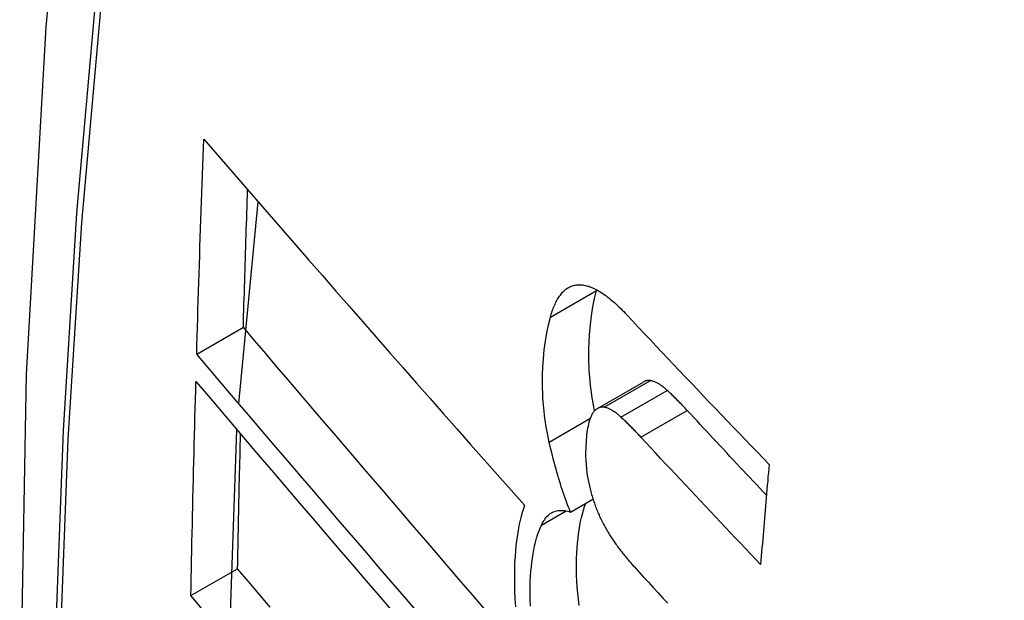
# Model space of a CAD drawing. Header units: inches. Extents: x 481 to 566.6, y 187.4 to 263.9.
# Tile 119 of 132: x 553.7589 to 553.8831, y 214.2216 to 214.2948. Entities that reach past the tile are written whole.
import ezdxf

# ---------------------------------------------------------------- set-up
doc = ezdxf.new("R2010")
doc.units = ezdxf.units.IN
doc.header["$MEASUREMENT"] = 0
doc.layers.add('Visible Edges(ANSI)', color=7, linetype='Continuous', lineweight=25)
doc.layers.add('Visible Tangent Edges(ANSI)', color=7, linetype='Continuous', lineweight=25)

msp = doc.modelspace()

# ---------------------------------------------------------------- linework, layer by layer
at = {"layer": 'Visible Edges(ANSI)'}
for p, q in [((553.78656, 214.2464), (553.78902, 214.27183)), ((553.8317, 214.26068), (553.83172, 214.26075)), ((553.78126, 214.25262), (553.78714, 214.25602)), ((553.8318, 214.24579), (553.83764, 214.24916)), ((553.7854, 214.2164), (553.78634, 214.2431)), ((553.8284, 214.23273), (553.83124, 214.23437)), ((553.78052, 214.22219), (553.78641, 214.22559))]:
    msp.add_line(p, q, dxfattribs=at)
at = {"layer": 'Visible Edges(ANSI)', "flags": 128}
for points in [[(553.81298, 214.53773), (553.80013, 214.49967), (553.78907, 214.46049), (553.77977, 214.42025), (553.77221, 214.37904), (553.76637, 214.3369), (553.76223, 214.2939), (553.75975, 214.2501), (553.75893, 214.20558), (553.75975, 214.16038), (553.76217, 214.11457), (553.76619, 214.06822), (553.77179, 214.02138), (553.77894, 213.97413), (553.78762, 213.92653), (553.79781, 213.87866), (553.80949, 213.83057)], [(553.78126, 214.25262), (553.78129, 214.25375), (553.78132, 214.25488), (553.78136, 214.25601), (553.78139, 214.25714), (553.78142, 214.25827), (553.78146, 214.2594), (553.78149, 214.26053), (553.78153, 214.26166), (553.78156, 214.26279), (553.7816, 214.26392), (553.78164, 214.26505), (553.78167, 214.26618), (553.78171, 214.26731), (553.78175, 214.26844), (553.78179, 214.26957), (553.78182, 214.2707), (553.78186, 214.27184), (553.7819, 214.27297), (553.78194, 214.2741), (553.78198, 214.27523), (553.78202, 214.27637), (553.78206, 214.2775), (553.7821, 214.27863), (553.78214, 214.27976)], [(553.78214, 214.27976), (553.78378, 214.27787), (553.78542, 214.27598), (553.78707, 214.27407), (553.78873, 214.27216), (553.79039, 214.27025), (553.79207, 214.26833), (553.79374, 214.2664), (553.79542, 214.26447), (553.79711, 214.26254), (553.7988, 214.2606), (553.80049, 214.25867), (553.80219, 214.25673), (553.80389, 214.25479), (553.80559, 214.25285), (553.80729, 214.25091), (553.80899, 214.24897), (553.8107, 214.24704), (553.8124, 214.24511), (553.81411, 214.24318), (553.81581, 214.24125), (553.81751, 214.23933), (553.81921, 214.23741), (553.82091, 214.2355), (553.82261, 214.2336)], [(553.78714, 214.25602), (553.78716, 214.25674), (553.78718, 214.25746), (553.7872, 214.25819), (553.78722, 214.25891), (553.78725, 214.25963), (553.78727, 214.26035), (553.78729, 214.26108), (553.78731, 214.2618), (553.78733, 214.26252), (553.78735, 214.26325), (553.78738, 214.26397), (553.7874, 214.26469), (553.78742, 214.26542), (553.78744, 214.26614), (553.78747, 214.26686), (553.78749, 214.26759), (553.78751, 214.26831), (553.78754, 214.26903), (553.78756, 214.26976), (553.78758, 214.27048), (553.78761, 214.2712), (553.78763, 214.27193), (553.78765, 214.27265), (553.78768, 214.27338)], [(553.82586, 214.25731), (553.82591, 214.25751), (553.82597, 214.2577), (553.82603, 214.2579), (553.8261, 214.25808), (553.82616, 214.25827), (553.82623, 214.25844), (553.8263, 214.25862), (553.82638, 214.25879), (553.82645, 214.25895), (553.82653, 214.25911), (553.82661, 214.25927), (553.82669, 214.25942), (553.82677, 214.25956), (553.82686, 214.2597), (553.82694, 214.25984), (553.82703, 214.25997), (553.82712, 214.26009), (553.82722, 214.26021), (553.82732, 214.26033), (553.82741, 214.26044), (553.82751, 214.26054), (553.82762, 214.26064), (553.82772, 214.26073), (553.82783, 214.26082)], [(553.82783, 214.26082), (553.82794, 214.2609), (553.82806, 214.26098), (553.82818, 214.26105), (553.8283, 214.26111), (553.82842, 214.26117), (553.82854, 214.26122), (553.82867, 214.26126), (553.82879, 214.2613), (553.82892, 214.26133), (553.82905, 214.26135), (553.82918, 214.26137), (553.82932, 214.26138), (553.82945, 214.26139), (553.82959, 214.26139), (553.82973, 214.26138), (553.82986, 214.26137), (553.83, 214.26135), (553.83014, 214.26133), (553.83028, 214.2613), (553.83043, 214.26127), (553.83057, 214.26123), (553.83071, 214.26119), (553.83086, 214.26114), (553.831, 214.26109)], [(553.83145, 214.24551), (553.83136, 214.24598), (553.83127, 214.24645), (553.83119, 214.24692), (553.83111, 214.24739), (553.83104, 214.24786), (553.83098, 214.24832), (553.83093, 214.24879), (553.83088, 214.24925), (553.83083, 214.24971), (553.8308, 214.25017), (553.83077, 214.25062), (553.83074, 214.25108), (553.83073, 214.25152), (553.83072, 214.25197), (553.83071, 214.25241), (553.83071, 214.25284), (553.83072, 214.25335), (553.83075, 214.25412), (553.83081, 214.25513), (553.83092, 214.25632), (553.83106, 214.25749), (553.83123, 214.25861), (553.83145, 214.25967), (553.8317, 214.26068)], [(553.831, 214.26109), (553.83118, 214.26101), (553.83136, 214.26093), (553.83155, 214.26084), (553.83173, 214.26075), (553.83192, 214.26064), (553.8321, 214.26053), (553.83229, 214.26042), (553.83248, 214.26029), (553.83266, 214.26016), (553.83285, 214.26003), (553.83304, 214.25988), (553.83323, 214.25974), (553.83342, 214.25958), (553.83361, 214.25942), (553.8338, 214.25926), (553.83399, 214.25909), (553.83417, 214.25892), (553.83436, 214.25875), (553.83455, 214.25857), (553.83474, 214.25838), (553.83492, 214.2582), (553.83511, 214.25801), (553.83529, 214.25782), (553.83548, 214.25762)], [(553.82572, 214.24155), (553.82563, 214.24198), (553.82554, 214.24241), (553.82546, 214.24284), (553.82538, 214.24327), (553.82531, 214.24369), (553.82525, 214.24412), (553.82518, 214.24454), (553.82513, 214.24497), (553.82508, 214.24539), (553.82503, 214.24581), (553.82499, 214.24623), (553.82496, 214.24665), (553.82493, 214.24713), (553.8249, 214.24771), (553.82487, 214.2484), (553.82487, 214.24918), (553.82488, 214.25005), (553.82492, 214.25101), (553.82499, 214.25205), (553.82509, 214.25317), (553.82523, 214.25427), (553.82541, 214.25533), (553.82561, 214.25635), (553.82586, 214.25731)], [(553.83548, 214.25762), (553.83621, 214.25684), (553.83695, 214.25605), (553.83769, 214.25526), (553.83844, 214.25447), (553.83918, 214.25368), (553.83992, 214.2529), (553.84067, 214.25211), (553.84141, 214.25132), (553.84216, 214.25053), (553.84291, 214.24974), (553.84365, 214.24896), (553.8444, 214.24817), (553.84515, 214.24738), (553.8459, 214.2466), (553.84666, 214.24581), (553.84741, 214.24502), (553.84816, 214.24424), (553.84891, 214.24345), (553.84967, 214.24266), (553.85042, 214.24188), (553.85118, 214.24109), (553.85194, 214.24031), (553.85269, 214.23953), (553.85345, 214.23874)], [(553.81752, 214.22059), (553.81605, 214.22229), (553.81459, 214.22398), (553.81312, 214.22568), (553.81166, 214.22738), (553.81019, 214.22909), (553.80873, 214.23079), (553.80727, 214.23249), (553.80581, 214.23419), (553.80435, 214.23589), (553.80289, 214.23759), (553.80144, 214.23928), (553.79999, 214.24098), (553.79854, 214.24267), (553.7971, 214.24435), (553.79566, 214.24604), (553.79423, 214.24771), (553.7928, 214.24939), (553.79137, 214.25105), (553.78996, 214.25272), (553.78854, 214.25437), (553.78714, 214.25602)], [(553.80941, 214.21978), (553.80773, 214.22173), (553.80605, 214.22368), (553.80437, 214.22562), (553.8027, 214.22757), (553.80102, 214.22952), (553.79935, 214.23147), (553.79768, 214.23342), (553.79601, 214.23536), (553.79435, 214.2373), (553.79269, 214.23924), (553.79104, 214.24117), (553.78939, 214.2431), (553.78775, 214.24502), (553.78611, 214.24693), (553.78449, 214.24884), (553.78287, 214.25073), (553.78126, 214.25262)], [(553.78052, 214.22219), (553.78054, 214.22331), (553.78057, 214.22443), (553.78059, 214.22556), (553.78061, 214.22668), (553.78063, 214.2278), (553.78066, 214.22893), (553.78068, 214.23005), (553.78071, 214.23118), (553.78073, 214.2323), (553.78076, 214.23342), (553.78078, 214.23455), (553.78081, 214.23567), (553.78084, 214.2368), (553.78086, 214.23793), (553.78089, 214.23905), (553.78092, 214.24018), (553.78095, 214.2413), (553.78098, 214.24243), (553.78101, 214.24355), (553.78104, 214.24468), (553.78107, 214.24581), (553.7811, 214.24693), (553.78113, 214.24806), (553.78116, 214.24919)], [(553.78116, 214.24919), (553.78277, 214.2473), (553.78438, 214.2454), (553.78601, 214.24349), (553.78764, 214.24158), (553.78928, 214.23966), (553.79093, 214.23773), (553.79258, 214.2358), (553.79423, 214.23386), (553.79589, 214.23192), (553.79756, 214.22997), (553.79923, 214.22802), (553.8009, 214.22608), (553.80257, 214.22412), (553.80425, 214.22217), (553.80592, 214.22022)], [(553.8385, 214.24931), (553.83847, 214.24931), (553.83843, 214.24932), (553.83839, 214.24932), (553.83835, 214.24933), (553.83831, 214.24933), (553.83828, 214.24933), (553.83824, 214.24933), (553.8382, 214.24933), (553.83816, 214.24932), (553.83813, 214.24932), (553.83809, 214.24931), (553.83806, 214.24931), (553.83802, 214.2493), (553.83798, 214.24929), (553.83795, 214.24929), (553.83791, 214.24928), (553.83788, 214.24926), (553.83784, 214.24925), (553.83781, 214.24924), (553.83777, 214.24923), (553.83774, 214.24921), (553.83771, 214.24919), (553.83767, 214.24918), (553.83764, 214.24916)], [(553.84061, 214.24807), (553.84052, 214.24815), (553.84043, 214.24823), (553.84034, 214.24831), (553.84025, 214.24838), (553.84016, 214.24845), (553.84007, 214.24852), (553.83998, 214.24859), (553.8399, 214.24866), (553.83981, 214.24872), (553.83972, 214.24878), (553.83963, 214.24884), (553.83954, 214.24889), (553.83945, 214.24895), (553.83936, 214.24899), (553.83928, 214.24904), (553.83919, 214.24908), (553.8391, 214.24912), (553.83902, 214.24916), (553.83893, 214.24919), (553.83884, 214.24922), (553.83876, 214.24925), (553.83867, 214.24927), (553.83859, 214.24929), (553.8385, 214.24931)], [(553.84312, 214.24555), (553.84301, 214.24566), (553.84291, 214.24577), (553.84281, 214.24588), (553.8427, 214.24599), (553.8426, 214.2461), (553.84249, 214.24621), (553.84239, 214.24632), (553.84228, 214.24643), (553.84218, 214.24653), (553.84207, 214.24664), (553.84197, 214.24675), (553.84186, 214.24685), (553.84176, 214.24696), (553.84165, 214.24706), (553.84155, 214.24717), (553.84144, 214.24727), (553.84134, 214.24737), (553.84123, 214.24748), (553.84113, 214.24758), (553.84102, 214.24768), (553.84092, 214.24778), (553.84082, 214.24787), (553.84071, 214.24797), (553.84061, 214.24807)], [(553.83266, 214.24594), (553.83259, 214.24595), (553.83251, 214.24595), (553.83244, 214.24596), (553.83237, 214.24595), (553.8323, 214.24595), (553.83222, 214.24594), (553.83215, 214.24592), (553.83209, 214.24591), (553.83202, 214.24589), (553.83195, 214.24586), (553.83188, 214.24583), (553.83182, 214.2458), (553.83175, 214.24576), (553.83169, 214.24572), (553.83163, 214.24567), (553.83157, 214.24562), (553.83151, 214.24557), (553.83145, 214.24551), (553.8314, 214.24545), (553.83134, 214.24539), (553.83129, 214.24532), (553.83124, 214.24525), (553.83118, 214.24517), (553.83114, 214.2451)], [(553.83477, 214.2447), (553.83468, 214.24478), (553.83459, 214.24486), (553.8345, 214.24493), (553.83441, 214.24501), (553.83432, 214.24508), (553.83423, 214.24515), (553.83415, 214.24522), (553.83406, 214.24529), (553.83397, 214.24535), (553.83388, 214.24541), (553.83379, 214.24547), (553.8337, 214.24552), (553.83361, 214.24557), (553.83353, 214.24562), (553.83344, 214.24567), (553.83335, 214.24571), (553.83326, 214.24575), (553.83318, 214.24579), (553.83309, 214.24582), (553.833, 214.24585), (553.83292, 214.24588), (553.83283, 214.2459), (553.83275, 214.24592), (553.83266, 214.24594)], [(553.83114, 214.2451), (553.83104, 214.24492), (553.83095, 214.24473), (553.83087, 214.24452), (553.83079, 214.2443), (553.83072, 214.24407), (553.83066, 214.24382), (553.83061, 214.24357), (553.83056, 214.24331), (553.83051, 214.24304), (553.83048, 214.24276), (553.83044, 214.24248), (553.83041, 214.24219), (553.83038, 214.24189), (553.83036, 214.24154), (553.83033, 214.24115), (553.83032, 214.24072), (553.83031, 214.24026), (553.83031, 214.23977), (553.83033, 214.23926), (553.83036, 214.23873), (553.8304, 214.2382), (553.83047, 214.23766), (553.83055, 214.23712), (553.83066, 214.23657)], [(553.83728, 214.24218), (553.83718, 214.24229), (553.83707, 214.2424), (553.83697, 214.24251), (553.83686, 214.24262), (553.83676, 214.24273), (553.83666, 214.24284), (553.83655, 214.24295), (553.83645, 214.24306), (553.83634, 214.24316), (553.83624, 214.24327), (553.83613, 214.24338), (553.83603, 214.24348), (553.83592, 214.24359), (553.83582, 214.24369), (553.83571, 214.2438), (553.83561, 214.2439), (553.8355, 214.244), (553.8354, 214.2441), (553.83529, 214.24421), (553.83519, 214.24431), (553.83508, 214.24441), (553.83498, 214.2445), (553.83487, 214.2446), (553.83477, 214.2447)], [(553.85312, 214.23485), (553.8527, 214.23529), (553.85228, 214.23574), (553.85186, 214.23619), (553.85144, 214.23663), (553.85102, 214.23708), (553.8506, 214.23752), (553.85018, 214.23797), (553.84977, 214.23841), (553.84935, 214.23886), (553.84893, 214.23931), (553.84851, 214.23975), (553.8481, 214.2402), (553.84768, 214.24064), (553.84726, 214.24109), (553.84685, 214.24153), (553.84643, 214.24198), (553.84602, 214.24243), (553.8456, 214.24287), (553.84519, 214.24332), (553.84477, 214.24376), (553.84436, 214.24421), (553.84394, 214.24465), (553.84353, 214.2451), (553.84312, 214.24555)], [(553.78641, 214.22559), (553.78643, 214.2263), (553.78644, 214.227), (553.78646, 214.22771), (553.78647, 214.22842), (553.78648, 214.22913), (553.7865, 214.22983), (553.78651, 214.23054), (553.78653, 214.23125), (553.78654, 214.23196), (553.78656, 214.23266), (553.78657, 214.23337), (553.78659, 214.23408), (553.7866, 214.23479), (553.78662, 214.2355), (553.78663, 214.23621), (553.78665, 214.23691), (553.78667, 214.23762), (553.78668, 214.23833), (553.7867, 214.23904), (553.78672, 214.23975), (553.78673, 214.24046), (553.78675, 214.24117), (553.78677, 214.24187), (553.78678, 214.24258)], [(553.85238, 214.22612), (553.85174, 214.22678), (553.85111, 214.22745), (553.85047, 214.22812), (553.84984, 214.22879), (553.84921, 214.22945), (553.84857, 214.23012), (553.84794, 214.23079), (553.84731, 214.23146), (553.84668, 214.23213), (553.84605, 214.2328), (553.84542, 214.23347), (553.84479, 214.23414), (553.84416, 214.23481), (553.84353, 214.23548), (553.8429, 214.23615), (553.84228, 214.23682), (553.84165, 214.23749), (553.84102, 214.23816), (553.8404, 214.23883), (553.83977, 214.2395), (553.83915, 214.24017), (553.83853, 214.24084), (553.8379, 214.24151), (553.83728, 214.24218)], [(553.8284, 214.23273), (553.82826, 214.23308), (553.82812, 214.23343), (553.82799, 214.23378), (553.82786, 214.23413), (553.82773, 214.23449), (553.8276, 214.23485), (553.82748, 214.23521), (553.82736, 214.23557), (553.82724, 214.23593), (553.82712, 214.2363), (553.82701, 214.23666), (553.8269, 214.23703), (553.82679, 214.2374), (553.82668, 214.23777), (553.82658, 214.23814), (553.82647, 214.23852), (553.82637, 214.23889), (553.82627, 214.23927), (553.82618, 214.23965), (553.82608, 214.24002), (553.82599, 214.2404), (553.8259, 214.24079), (553.82581, 214.24117), (553.82572, 214.24155)], [(553.85345, 214.23874), (553.85341, 214.23822), (553.85336, 214.23769), (553.85331, 214.23716), (553.85327, 214.23664), (553.85322, 214.23611), (553.85318, 214.23559), (553.85313, 214.23506), (553.85309, 214.23453), (553.85304, 214.23401), (553.853, 214.23348), (553.85295, 214.23296), (553.85291, 214.23243), (553.85286, 214.2319), (553.85282, 214.23138), (553.85278, 214.23085), (553.85273, 214.23032), (553.85269, 214.2298), (553.85264, 214.22927), (553.8526, 214.22875), (553.85255, 214.22822), (553.85251, 214.22769), (553.85247, 214.22717), (553.85242, 214.22664), (553.85238, 214.22612)], [(553.83066, 214.23657), (553.8307, 214.23639), (553.83074, 214.23621), (553.83078, 214.23602), (553.83082, 214.23584), (553.83087, 214.23566), (553.83092, 214.23547), (553.83096, 214.23529), (553.83101, 214.23511), (553.83106, 214.23493), (553.83112, 214.23475), (553.83117, 214.23457), (553.83123, 214.23439), (553.83129, 214.23422), (553.83135, 214.23404), (553.83141, 214.23387), (553.83147, 214.23369), (553.83153, 214.23352), (553.83159, 214.23335), (553.83166, 214.23318), (553.83173, 214.23302), (553.83179, 214.23285), (553.83186, 214.23269), (553.83193, 214.23252), (553.832, 214.23236)], [(553.82261, 214.2336), (553.82246, 214.23315), (553.82231, 214.23269), (553.82218, 214.23222), (553.82206, 214.23172), (553.82194, 214.23121), (553.82184, 214.23069), (553.82175, 214.23015), (553.82166, 214.2296), (553.82159, 214.22904), (553.82152, 214.22847), (553.82146, 214.22785), (553.82141, 214.22717), (553.82136, 214.22642), (553.82133, 214.22561), (553.82132, 214.22474), (553.82132, 214.2238), (553.82135, 214.22282), (553.8214, 214.2218), (553.82147, 214.22077)], [(553.8295, 214.22096), (553.8294, 214.22174), (553.82932, 214.22251), (553.82926, 214.22327), (553.82921, 214.22403), (553.82918, 214.22478), (553.82917, 214.22551), (553.82917, 214.22623), (553.82918, 214.22692), (553.82921, 214.22758), (553.82924, 214.22821), (553.82929, 214.22881), (553.82935, 214.22939), (553.82941, 214.22995), (553.82949, 214.23049), (553.82957, 214.23103), (553.82967, 214.23154), (553.82978, 214.23204), (553.8299, 214.23252), (553.83003, 214.23298), (553.83018, 214.23343), (553.83033, 214.23385)], [(553.82473, 214.23108), (553.82483, 214.23129), (553.82494, 214.23149), (553.82506, 214.23168), (553.82518, 214.23185), (553.8253, 214.23201), (553.82543, 214.23216), (553.82557, 214.2323), (553.82571, 214.23242), (553.82585, 214.23253), (553.826, 214.23262), (553.82615, 214.2327), (553.82631, 214.23277), (553.82647, 214.23283), (553.82663, 214.23288), (553.8268, 214.23291), (553.82697, 214.23293), (553.82714, 214.23294), (553.82732, 214.23294), (553.82749, 214.23293), (553.82767, 214.23291), (553.82785, 214.23288), (553.82803, 214.23284), (553.82821, 214.23279), (553.8284, 214.23273)], [(553.832, 214.23236), (553.83208, 214.23219), (553.83216, 214.23202), (553.83224, 214.23186), (553.83232, 214.23169), (553.8324, 214.23153), (553.83248, 214.23137), (553.83256, 214.23121), (553.83264, 214.23106), (553.83272, 214.2309), (553.83281, 214.23075), (553.83289, 214.2306), (553.83298, 214.23045), (553.83306, 214.2303), (553.83315, 214.23016), (553.83324, 214.23001), (553.83332, 214.22987), (553.83341, 214.22973), (553.8335, 214.22959), (553.83359, 214.22946), (553.83368, 214.22932), (553.83377, 214.22919), (553.83386, 214.22906), (553.83395, 214.22893), (553.83404, 214.2288)], [(553.82334, 214.22086), (553.82331, 214.22171), (553.8233, 214.22251), (553.82331, 214.22327), (553.82333, 214.22398), (553.82337, 214.22464), (553.82341, 214.22525), (553.82347, 214.22582), (553.82353, 214.22638), (553.8236, 214.22693), (553.82368, 214.22746), (553.82378, 214.22797), (553.82388, 214.22847), (553.82399, 214.22895), (553.82412, 214.22942), (553.82426, 214.22986), (553.8244, 214.23029), (553.82456, 214.2307), (553.82473, 214.23108)], [(553.83404, 214.2288), (553.83414, 214.22867), (553.83423, 214.22854), (553.83433, 214.2284), (553.83443, 214.22827), (553.83453, 214.22814), (553.83463, 214.22801), (553.83472, 214.22789), (553.83482, 214.22776), (553.83492, 214.22763), (553.83502, 214.22751), (553.83512, 214.22738), (553.83522, 214.22726), (553.83532, 214.22714), (553.83542, 214.22702), (553.83552, 214.2269), (553.83561, 214.22678), (553.83571, 214.22666), (553.83581, 214.22654), (553.83591, 214.22643), (553.83601, 214.22631), (553.83611, 214.2262), (553.83621, 214.22609), (553.83632, 214.22597), (553.83642, 214.22586)], [(553.79051, 214.22073), (553.78914, 214.22236), (553.78777, 214.22398), (553.78641, 214.22559)], [(553.83642, 214.22586), (553.83702, 214.2252), (553.83762, 214.22454), (553.83823, 214.22388), (553.83884, 214.22321), (553.83944, 214.22255), (553.84005, 214.22189), (553.84066, 214.22123)], [(553.78224, 214.22014), (553.78052, 214.22219)]]:
    msp.add_lwpolyline(points, dxfattribs=at)
at = {"layer": 'Visible Edges(ANSI)'}
msp.add_ellipse((554.10607, 213.93506), major_axis=(-0.15994, 0.27703), ratio=0.57735, dxfattribs=at)
at = {"layer": 'Visible Tangent Edges(ANSI)'}
for p, q in [((553.82586, 214.25731), (553.8317, 214.26068)), ((553.82783, 214.26082), (553.82849, 214.2612)), ((553.83266, 214.24594), (553.8385, 214.24931)), ((553.83477, 214.2447), (553.84061, 214.24807)), ((553.83728, 214.24218), (553.84312, 214.24555)), ((553.82572, 214.24155), (553.83086, 214.24452)), ((553.82473, 214.23108), (553.82784, 214.23288))]:
    msp.add_line(p, q, dxfattribs=at)
at = {"layer": 'Visible Tangent Edges(ANSI)', "flags": 128}
for points in [[(553.81211, 214.49399), (553.80434, 214.47154), (553.79722, 214.44844), (553.79075, 214.4247), (553.78494, 214.40035), (553.77981, 214.37542), (553.77535, 214.34992), (553.77158, 214.3239), (553.76849, 214.29739), (553.7661, 214.27042), (553.7644, 214.24303), (553.76338, 214.21525), (553.76306, 214.18708), (553.76341, 214.15853), (553.76446, 214.12959), (553.76619, 214.1003), (553.7686, 214.07069), (553.77169, 214.04078), (553.77546, 214.01062), (553.7799, 213.98021), (553.78502, 213.94956), (553.7908, 213.9187), (553.79725, 213.88767)], [(553.798, 213.88729), (553.79154, 213.91826), (553.78574, 213.94905), (553.78061, 213.97964), (553.77615, 214.01), (553.77236, 214.04011), (553.76926, 214.06996), (553.76683, 214.09952), (553.7651, 214.12875), (553.76405, 214.15762), (553.76369, 214.1861), (553.76401, 214.2142), (553.76503, 214.2419), (553.76675, 214.2692), (553.76915, 214.29608), (553.77225, 214.32249), (553.77604, 214.3484), (553.78051, 214.37378), (553.78566, 214.39859), (553.79149, 214.42282), (553.79797, 214.44643), (553.80511, 214.4694), (553.81289, 214.49171)]]:
    msp.add_lwpolyline(points, dxfattribs=at)
at = {"layer": 'Visible Tangent Edges(ANSI)'}
msp.add_ellipse((554.10855, 213.9365), major_axis=(-0.17318, 0.29996), ratio=0.57735, start_param=5.05527, end_param=10.652693, dxfattribs=at)
for centre, major_axis in [((554.10915, 213.93684), (0.17111, -0.29637)), ((554.10617, 213.93512), (-0.1627, 0.2818)), ((554.10607, 213.93506), (0.1621, -0.28076))]:
    msp.add_ellipse(centre, major_axis=major_axis, ratio=0.57735, dxfattribs=at)

doc.saveas('drawing.dxf')
